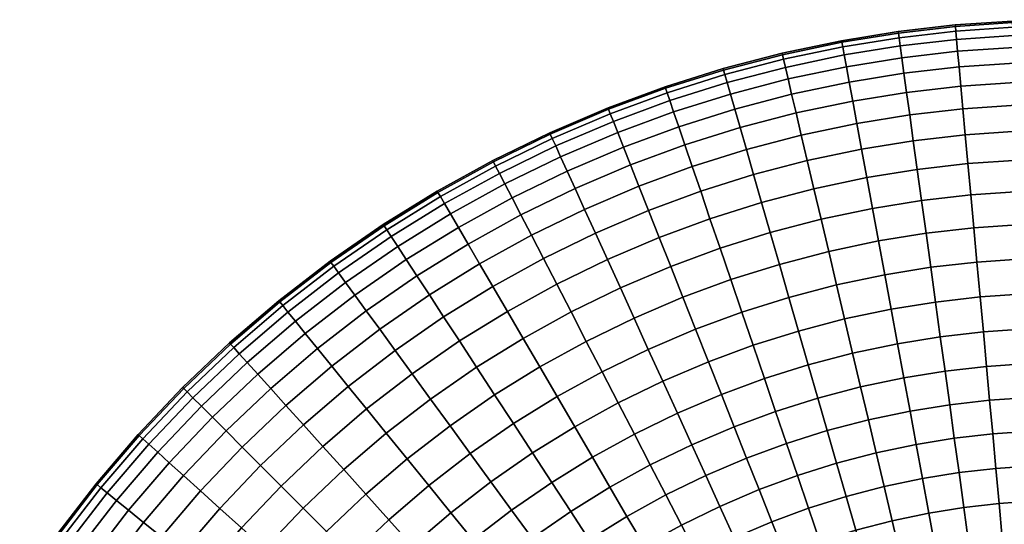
# Model space of a CAD drawing. Extents: x -120 to 2831, y -92 to 75.
# Tile 15 of 256: x -108 to -49, y 45 to 75. Entities that reach past the tile are written whole.
import ezdxf

# ---------------------------------------------------------------- set-up
doc = ezdxf.new("R2010")
doc.units = 0
doc.layers.add('GLASS', color=18, linetype='CONTINUOUS')

msp = doc.modelspace()

# ---------------------------------------------------------------- meshes
at = {"layer": 'GLASS'}
mesh = msp.add_polyface(dxfattribs=at)
corners = [(-49.423, 48.203, 44.624), (-51.622, 47.951, 44.624), (-51.335, 45.874, 44.131), (-49.231, 46.115, 44.131), (-47.308, 50.425, 0.091), (-49.612, 50.267, 0.091), (-49.797, 52.28, 0), (-47.401, 52.445, 0), (-47.214, 48.355, 0.376), (-49.423, 48.203, 0.376), (-47.118, 46.261, 0.869), (-49.231, 46.115, 0.869), (-47.214, 48.355, 44.624), (-47.118, 46.261, 44.131), (-47.308, 50.425, 44.909), (-49.612, 50.267, 44.909), (-47.401, 52.445, 45), (-49.797, 52.28, 45), (-47.493, 54.465, 44.909), (-49.981, 54.294, 44.909), (-47.588, 56.535, 44.624), (-50.171, 56.357, 44.624), (-47.684, 58.63, 44.131), (-50.362, 58.446, 44.131), (-47.78, 60.719, 43.42), (-50.553, 60.528, 43.42), (-47.873, 62.768, 42.486), (-50.741, 62.571, 42.486), (-47.964, 64.744, 41.332), (-50.922, 64.541, 41.332), (-48.049, 66.612, 39.968), (-51.092, 66.403, 39.968), (-48.128, 68.338, 38.41), (-51.25, 68.124, 38.41), (-48.2, 69.895, 36.682), (-51.393, 69.675, 36.682), (-48.262, 71.258, 34.812), (-51.517, 71.034, 34.812), (-48.315, 72.411, 32.834), (-51.623, 72.183, 32.834), (-48.358, 73.343, 30.782), (-51.708, 73.113, 30.782), (-48.39, 74.054, 28.691), (-51.773, 73.821, 28.691), (-48.413, 74.546, 26.594), (-51.818, 74.312, 26.594), (-48.426, 74.831, 24.522), (-51.844, 74.596, 24.522), (-48.43, 74.922, 22.5), (-51.852, 74.686, 22.5), (-48.426, 74.831, 20.478), (-51.844, 74.596, 20.478), (-48.413, 74.546, 18.406), (-51.818, 74.312, 18.406), (-48.39, 74.054, 16.309), (-51.773, 73.821, 16.309), (-48.358, 73.343, 14.218), (-51.708, 73.113, 14.218), (-48.315, 72.411, 12.166), (-51.623, 72.183, 12.166), (-48.262, 71.258, 10.188), (-51.517, 71.034, 10.188), (-48.2, 69.895, 8.318), (-51.393, 69.675, 8.318), (-48.128, 68.338, 6.59), (-51.25, 68.124, 6.59), (-48.049, 66.612, 5.032), (-51.092, 66.403, 5.032), (-47.964, 64.744, 3.668), (-50.922, 64.541, 3.668), (-47.873, 62.768, 2.514), (-50.741, 62.571, 2.514), (-47.78, 60.719, 1.58), (-50.553, 60.528, 1.58), (-47.684, 58.63, 0.869), (-50.362, 58.446, 0.869), (-47.588, 56.535, 0.376), (-50.171, 56.357, 0.376), (-47.493, 54.465, 0.091), (-49.981, 54.294, 0.091), (-47.401, 52.445, 0), (-49.797, 52.28, 0), (-45, 74.909, 24.522), (-45, 75, 22.5), (-45, 74.624, 26.594), (-45, 74.909, 20.478), (-45, 74.624, 18.406)]
mesh.append_faces([[corners[k] for k in face] for face in [(0, 1, 2, 3), (4, 5, 6, 7), (8, 9, 5, 4), (10, 11, 9, 8), (12, 0, 3, 13), (14, 15, 0, 12), (16, 17, 15, 14), (18, 19, 17, 16), (20, 21, 19, 18), (22, 23, 21, 20), (24, 25, 23, 22), (26, 27, 25, 24), (28, 29, 27, 26), (30, 31, 29, 28), (32, 33, 31, 30), (34, 35, 33, 32), (36, 37, 35, 34), (38, 39, 37, 36), (40, 41, 39, 38), (42, 43, 41, 40), (44, 45, 43, 42), (46, 47, 45, 44), (48, 49, 47, 46), (50, 51, 49, 48), (52, 53, 51, 50), (54, 55, 53, 52), (56, 57, 55, 54), (58, 59, 57, 56), (60, 61, 59, 58), (62, 63, 61, 60), (64, 65, 63, 62), (66, 67, 65, 64), (68, 69, 67, 66), (70, 71, 69, 68), (72, 73, 71, 70), (74, 75, 73, 72), (76, 77, 75, 74), (78, 79, 77, 76), (80, 81, 79, 78), (48, 46, 82, 83), (46, 44, 84, 82), (52, 50, 85, 86), (50, 48, 83, 85)]])
mesh = msp.add_polyface(dxfattribs=at)
corners = [(-57.133, 65.569, 39.968), (-60.298, 64.903, 39.968), (-59.869, 63.083, 41.332), (-56.793, 63.73, 41.332), (-56.793, 63.73, 3.668), (-59.869, 63.083, 3.668), (-60.298, 64.903, 5.032), (-57.133, 65.569, 5.032), (-54.122, 66.055, 39.968), (-53.867, 64.203, 41.332), (-54.359, 67.767, 38.41), (-57.448, 67.268, 38.41), (-54.572, 69.31, 36.682), (-57.731, 68.8, 36.682), (-54.759, 70.662, 34.812), (-57.98, 70.142, 34.812), (-54.917, 71.805, 32.834), (-58.19, 71.276, 32.834), (-55.044, 72.73, 30.782), (-58.36, 72.195, 30.782), (-55.142, 73.434, 28.691), (-58.489, 72.894, 28.691), (-55.209, 73.923, 26.594), (-58.579, 73.379, 26.594), (-55.248, 74.205, 24.522), (-58.63, 73.658, 24.522), (-55.26, 74.295, 22.5), (-58.647, 73.748, 22.5), (-55.248, 74.205, 20.478), (-58.63, 73.658, 20.478), (-55.209, 73.923, 18.406), (-58.579, 73.379, 18.406), (-55.142, 73.434, 16.309), (-58.489, 72.894, 16.309), (-55.044, 72.73, 14.218), (-58.36, 72.195, 14.218), (-54.917, 71.805, 12.166), (-58.19, 71.276, 12.166), (-54.759, 70.662, 10.188), (-57.98, 70.142, 10.188), (-54.572, 69.31, 8.318), (-57.731, 68.8, 8.318), (-54.359, 67.767, 6.59), (-57.448, 67.268, 6.59), (-54.122, 66.055, 5.032), (-53.867, 64.203, 3.668), (-51.092, 66.403, 39.968), (-50.922, 64.541, 41.332), (-51.25, 68.124, 38.41), (-51.393, 69.675, 36.682), (-51.517, 71.034, 34.812), (-51.623, 72.183, 32.834), (-51.708, 73.113, 30.782), (-51.773, 73.821, 28.691), (-51.818, 74.312, 26.594), (-51.844, 74.596, 24.522), (-51.852, 74.686, 22.5), (-51.844, 74.596, 20.478), (-51.818, 74.312, 18.406), (-51.773, 73.821, 16.309), (-51.708, 73.113, 14.218), (-51.623, 72.183, 12.166), (-51.517, 71.034, 10.188), (-51.393, 69.675, 8.318), (-51.25, 68.124, 6.59), (-51.092, 66.403, 5.032), (-50.922, 64.541, 3.668), (-50.741, 62.571, 2.514), (-53.596, 62.243, 2.514)]
mesh.append_faces([[corners[k] for k in face] for face in [(0, 1, 2, 3), (4, 5, 6, 7), (8, 0, 3, 9), (10, 11, 0, 8), (12, 13, 11, 10), (14, 15, 13, 12), (16, 17, 15, 14), (18, 19, 17, 16), (20, 21, 19, 18), (22, 23, 21, 20), (24, 25, 23, 22), (26, 27, 25, 24), (28, 29, 27, 26), (30, 31, 29, 28), (32, 33, 31, 30), (34, 35, 33, 32), (36, 37, 35, 34), (38, 39, 37, 36), (40, 41, 39, 38), (42, 43, 41, 40), (44, 7, 43, 42), (45, 4, 7, 44), (46, 8, 9, 47), (48, 10, 8, 46), (49, 12, 10, 48), (50, 14, 12, 49), (51, 16, 14, 50), (52, 18, 16, 51), (53, 20, 18, 52), (54, 22, 20, 53), (55, 24, 22, 54), (56, 26, 24, 55), (57, 28, 26, 56), (58, 30, 28, 57), (59, 32, 30, 58), (60, 34, 32, 59), (61, 36, 34, 60), (62, 38, 36, 61), (63, 40, 38, 62), (64, 42, 40, 63), (65, 44, 42, 64), (66, 45, 44, 65), (67, 68, 45, 66)]])
mesh = msp.add_polyface(dxfattribs=at)
corners = [(-64.334, 67.243, 36.682), (-67.571, 66.227, 36.682), (-67.068, 64.752, 38.41), (-63.903, 65.746, 38.41), (-64.711, 68.555, 34.812), (-68.011, 67.519, 34.812), (-65.03, 69.664, 32.834), (-68.383, 68.611, 32.834), (-65.288, 70.561, 30.782), (-68.685, 69.495, 30.782), (-65.288, 70.561, 14.218), (-68.685, 69.495, 14.218), (-68.914, 70.168, 16.309), (-65.484, 71.245, 16.309), (-65.03, 69.664, 12.166), (-68.383, 68.611, 12.166), (-64.711, 68.555, 10.188), (-68.011, 67.519, 10.188), (-64.334, 67.243, 8.318), (-67.571, 66.227, 8.318), (-63.903, 65.746, 6.59), (-67.068, 64.752, 6.59), (-61.051, 68.102, 36.682), (-60.694, 66.585, 38.41), (-61.364, 69.43, 34.812), (-61.629, 70.553, 32.834), (-61.843, 71.462, 30.782), (-62.007, 72.154, 28.691), (-65.484, 71.245, 28.691), (-62.12, 72.634, 26.594), (-65.621, 71.718, 26.594), (-62.185, 72.911, 24.522), (-65.699, 71.992, 24.522), (-62.206, 73, 22.5), (-65.724, 72.079, 22.5), (-62.185, 72.911, 20.478), (-65.699, 71.992, 20.478), (-62.12, 72.634, 18.406), (-65.621, 71.718, 18.406), (-62.007, 72.154, 16.309), (-61.843, 71.462, 14.218), (-61.629, 70.553, 12.166), (-61.364, 69.43, 10.188), (-61.051, 68.102, 8.318), (-60.694, 66.585, 6.59), (-57.448, 67.268, 38.41), (-60.298, 64.903, 39.968), (-57.133, 65.569, 39.968), (-57.731, 68.8, 36.682), (-57.98, 70.142, 34.812), (-58.19, 71.276, 32.834), (-58.36, 72.195, 30.782), (-58.489, 72.894, 28.691), (-58.579, 73.379, 26.594), (-58.63, 73.658, 24.522), (-58.647, 73.748, 22.5), (-58.63, 73.658, 20.478), (-58.579, 73.379, 18.406), (-58.489, 72.894, 16.309), (-58.36, 72.195, 14.218), (-58.19, 71.276, 12.166), (-57.98, 70.142, 10.188), (-57.731, 68.8, 8.318), (-57.448, 67.268, 6.59), (-57.133, 65.569, 5.032), (-60.298, 64.903, 5.032)]
mesh.append_faces([[corners[k] for k in face] for face in [(0, 1, 2, 3), (4, 5, 1, 0), (6, 7, 5, 4), (8, 9, 7, 6), (10, 11, 12, 13), (14, 15, 11, 10), (16, 17, 15, 14), (18, 19, 17, 16), (20, 21, 19, 18), (22, 0, 3, 23), (24, 4, 0, 22), (25, 6, 4, 24), (26, 8, 6, 25), (27, 28, 8, 26), (29, 30, 28, 27), (31, 32, 30, 29), (33, 34, 32, 31), (35, 36, 34, 33), (37, 38, 36, 35), (39, 13, 38, 37), (40, 10, 13, 39), (41, 14, 10, 40), (42, 16, 14, 41), (43, 18, 16, 42), (44, 20, 18, 43), (45, 23, 46, 47), (48, 22, 23, 45), (49, 24, 22, 48), (50, 25, 24, 49), (51, 26, 25, 50), (52, 27, 26, 51), (53, 29, 27, 52), (54, 31, 29, 53), (55, 33, 31, 54), (56, 35, 33, 55), (57, 37, 35, 56), (58, 39, 37, 57), (59, 40, 39, 58), (60, 41, 40, 59), (61, 42, 41, 60), (62, 43, 42, 61), (63, 44, 43, 62), (64, 65, 44, 63)]])
mesh = msp.add_polyface(dxfattribs=at)
corners = [(-75.438, 66.813, 30.782), (-78.773, 65.191, 30.782), (-78.344, 64.362, 32.834), (-75.051, 65.964, 32.834), (-75.733, 67.461, 28.691), (-79.1, 65.823, 28.691), (-75.937, 67.909, 26.594), (-79.327, 66.26, 26.594), (-76.055, 68.168, 24.522), (-79.458, 66.513, 24.522), (-76.093, 68.251, 22.5), (-79.5, 66.594, 22.5), (-76.055, 68.168, 20.478), (-79.458, 66.513, 20.478), (-75.937, 67.909, 18.406), (-79.327, 66.26, 18.406), (-75.733, 67.461, 16.309), (-79.1, 65.823, 16.309), (-75.438, 66.813, 14.218), (-78.773, 65.191, 14.218), (-75.051, 65.964, 12.166), (-78.344, 64.362, 12.166), (-71.682, 67.397, 32.834), (-74.573, 64.913, 34.812), (-71.257, 66.324, 34.812), (-72.026, 68.265, 30.782), (-72.287, 68.927, 28.691), (-72.469, 69.385, 26.594), (-72.574, 69.649, 24.522), (-72.607, 69.734, 22.5), (-72.574, 69.649, 20.478), (-72.469, 69.385, 18.406), (-72.287, 68.927, 16.309), (-72.026, 68.265, 14.218), (-71.682, 67.397, 12.166), (-71.257, 66.324, 10.188), (-74.573, 64.913, 10.188), (-68.011, 67.519, 34.812), (-70.755, 65.055, 36.682), (-67.571, 66.227, 36.682), (-68.383, 68.611, 32.834), (-68.685, 69.495, 30.782), (-68.914, 70.168, 28.691), (-69.073, 70.635, 26.594), (-69.165, 70.904, 24.522), (-69.194, 70.99, 22.5), (-69.165, 70.904, 20.478), (-69.073, 70.635, 18.406), (-68.914, 70.168, 16.309), (-68.685, 69.495, 14.218), (-68.383, 68.611, 12.166), (-68.011, 67.519, 10.188), (-67.571, 66.227, 8.318), (-70.755, 65.055, 8.318), (-65.484, 71.245, 28.691), (-65.288, 70.561, 30.782), (-65.621, 71.718, 26.594), (-65.699, 71.992, 24.522), (-65.724, 72.079, 22.5), (-65.699, 71.992, 20.478), (-65.621, 71.718, 18.406), (-65.484, 71.245, 16.309)]
mesh.append_faces([[corners[k] for k in face] for face in [(0, 1, 2, 3), (4, 5, 1, 0), (6, 7, 5, 4), (8, 9, 7, 6), (10, 11, 9, 8), (12, 13, 11, 10), (14, 15, 13, 12), (16, 17, 15, 14), (18, 19, 17, 16), (20, 21, 19, 18), (22, 3, 23, 24), (25, 0, 3, 22), (26, 4, 0, 25), (27, 6, 4, 26), (28, 8, 6, 27), (29, 10, 8, 28), (30, 12, 10, 29), (31, 14, 12, 30), (32, 16, 14, 31), (33, 18, 16, 32), (34, 20, 18, 33), (35, 36, 20, 34), (37, 24, 38, 39), (40, 22, 24, 37), (41, 25, 22, 40), (42, 26, 25, 41), (43, 27, 26, 42), (44, 28, 27, 43), (45, 29, 28, 44), (46, 30, 29, 45), (47, 31, 30, 46), (48, 32, 31, 47), (49, 33, 32, 48), (50, 34, 33, 49), (51, 35, 34, 50), (52, 53, 35, 51), (54, 42, 41, 55), (56, 43, 42, 54), (57, 44, 43, 56), (58, 45, 44, 57), (59, 46, 45, 58), (60, 47, 46, 59), (61, 48, 47, 60)]])
mesh = msp.add_polyface(dxfattribs=at)
corners = [(-89.223, 60.574, 22.5), (-92.288, 58.213, 22.5), (-92.231, 58.142, 24.522), (-89.17, 60.501, 24.522), (-89.17, 60.501, 20.478), (-92.231, 58.142, 20.478), (-89.002, 60.271, 18.406), (-92.051, 57.922, 18.406), (-85.176, 61.452, 30.782), (-88.292, 59.299, 30.782), (-87.741, 58.544, 32.834), (-84.665, 60.671, 32.834), (-85.566, 62.048, 28.691), (-88.711, 59.873, 28.691), (-85.835, 62.46, 26.594), (-89.002, 60.271, 26.594), (-85.991, 62.698, 24.522), (-86.041, 62.775, 22.5), (-85.991, 62.698, 20.478), (-85.835, 62.46, 18.406), (-85.566, 62.048, 16.309), (-88.711, 59.873, 16.309), (-85.176, 61.452, 14.218), (-88.292, 59.299, 14.218), (-84.665, 60.671, 12.166), (-87.741, 58.544, 12.166), (-80.969, 61.6, 34.812), (-84.034, 59.705, 34.812), (-83.287, 58.563, 36.682), (-80.281, 60.421, 36.682), (-81.551, 62.596, 32.834), (-82.022, 63.403, 30.782), (-82.381, 64.017, 28.691), (-82.629, 64.442, 26.594), (-82.773, 64.688, 24.522), (-82.819, 64.767, 22.5), (-82.773, 64.688, 20.478), (-82.629, 64.442, 18.406), (-82.381, 64.017, 16.309), (-82.022, 63.403, 14.218), (-81.551, 62.596, 12.166), (-80.969, 61.6, 10.188), (-84.034, 59.705, 10.188), (-80.281, 60.421, 8.318), (-83.287, 58.563, 8.318), (-77.185, 62.126, 36.682), (-79.496, 59.076, 38.41), (-76.468, 60.742, 38.41), (-77.813, 63.337, 34.812), (-78.344, 64.362, 32.834), (-78.773, 65.191, 30.782), (-79.1, 65.823, 28.691), (-79.327, 66.26, 26.594), (-79.458, 66.513, 24.522), (-79.5, 66.594, 22.5), (-79.458, 66.513, 20.478), (-79.327, 66.26, 18.406), (-79.1, 65.823, 16.309), (-78.773, 65.191, 14.218), (-78.344, 64.362, 12.166), (-77.813, 63.337, 10.188), (-77.185, 62.126, 8.318), (-76.468, 60.742, 6.59), (-79.496, 59.076, 6.59)]
mesh.append_faces([[corners[k] for k in face] for face in [(0, 1, 2, 3), (4, 5, 1, 0), (6, 7, 5, 4), (8, 9, 10, 11), (12, 13, 9, 8), (14, 15, 13, 12), (16, 3, 15, 14), (17, 0, 3, 16), (18, 4, 0, 17), (19, 6, 4, 18), (20, 21, 6, 19), (22, 23, 21, 20), (24, 25, 23, 22), (26, 27, 28, 29), (30, 11, 27, 26), (31, 8, 11, 30), (32, 12, 8, 31), (33, 14, 12, 32), (34, 16, 14, 33), (35, 17, 16, 34), (36, 18, 17, 35), (37, 19, 18, 36), (38, 20, 19, 37), (39, 22, 20, 38), (40, 24, 22, 39), (41, 42, 24, 40), (43, 44, 42, 41), (45, 29, 46, 47), (48, 26, 29, 45), (49, 30, 26, 48), (50, 31, 30, 49), (51, 32, 31, 50), (52, 33, 32, 51), (53, 34, 33, 52), (54, 35, 34, 53), (55, 36, 35, 54), (56, 37, 36, 55), (57, 38, 37, 56), (58, 39, 38, 57), (59, 40, 39, 58), (60, 41, 40, 59), (61, 43, 41, 60), (62, 63, 43, 61)]])
mesh = msp.add_polyface(dxfattribs=at)
corners = [(-66.604, 54.57, 44.131), (-69.332, 53.41, 44.131), (-68.463, 51.501, 44.624), (-65.832, 52.621, 44.624), (-66.604, 54.57, 0.869), (-69.332, 53.41, 0.869), (-70.199, 55.313, 1.58), (-67.374, 56.515, 1.58), (-65.832, 52.621, 0.376), (-68.463, 51.501, 0.376), (-63.933, 55.553, 44.131), (-63.257, 53.568, 44.624), (-64.608, 57.533, 43.42), (-67.374, 56.515, 43.42), (-65.27, 59.475, 42.486), (-68.129, 58.422, 42.486), (-65.908, 61.347, 41.332), (-68.857, 60.262, 41.332), (-66.511, 63.117, 39.968), (-69.545, 62, 39.968), (-67.068, 64.752, 38.41), (-70.181, 63.607, 38.41), (-66.511, 63.117, 5.032), (-69.545, 62, 5.032), (-70.181, 63.607, 6.59), (-67.068, 64.752, 6.59), (-65.908, 61.347, 3.668), (-68.857, 60.262, 3.668), (-65.27, 59.475, 2.514), (-68.129, 58.422, 2.514), (-64.608, 57.533, 1.58), (-63.933, 55.553, 0.869), (-63.257, 53.568, 0.376), (-60.638, 54.39, 44.624), (-62.588, 51.607, 44.909), (-60.066, 52.399, 44.909), (-61.218, 56.406, 44.131), (-61.796, 58.415, 43.42), (-62.363, 60.387, 42.486), (-62.909, 62.288, 41.332), (-63.426, 64.085, 39.968), (-63.903, 65.746, 38.41), (-63.426, 64.085, 5.032), (-63.903, 65.746, 6.59), (-62.909, 62.288, 3.668), (-62.363, 60.387, 2.514), (-61.796, 58.415, 1.58), (-61.218, 56.406, 0.869), (-60.638, 54.39, 0.376), (-60.066, 52.399, 0.091), (-62.588, 51.607, 0.091), (-57.983, 55.085, 44.624), (-57.508, 53.067, 44.909), (-58.464, 57.126, 44.131), (-58.944, 59.161, 43.42), (-59.415, 61.158, 42.486), (-59.869, 63.083, 41.332), (-60.298, 64.903, 39.968), (-60.694, 66.585, 38.41), (-60.298, 64.903, 5.032), (-60.694, 66.585, 6.59), (-59.869, 63.083, 3.668), (-59.415, 61.158, 2.514), (-58.944, 59.161, 1.58), (-58.464, 57.126, 0.869), (-57.983, 55.085, 0.376), (-57.508, 53.067, 0.091)]
mesh.append_faces([[corners[k] for k in face] for face in [(0, 1, 2, 3), (4, 5, 6, 7), (8, 9, 5, 4), (10, 0, 3, 11), (12, 13, 0, 10), (14, 15, 13, 12), (16, 17, 15, 14), (18, 19, 17, 16), (20, 21, 19, 18), (22, 23, 24, 25), (26, 27, 23, 22), (28, 29, 27, 26), (30, 7, 29, 28), (31, 4, 7, 30), (32, 8, 4, 31), (33, 11, 34, 35), (36, 10, 11, 33), (37, 12, 10, 36), (38, 14, 12, 37), (39, 16, 14, 38), (40, 18, 16, 39), (41, 20, 18, 40), (42, 22, 25, 43), (44, 26, 22, 42), (45, 28, 26, 44), (46, 30, 28, 45), (47, 31, 30, 46), (48, 32, 31, 47), (49, 50, 32, 48), (51, 33, 35, 52), (53, 36, 33, 51), (54, 37, 36, 53), (55, 38, 37, 54), (56, 39, 38, 55), (57, 40, 39, 56), (58, 41, 40, 57), (59, 42, 43, 60), (61, 44, 42, 59), (62, 45, 44, 61), (63, 46, 45, 62), (64, 47, 46, 63), (65, 48, 47, 64), (66, 49, 48, 65)]])
mesh = msp.add_polyface(dxfattribs=at)
corners = [(-76.684, 54.261, 42.486), (-79.383, 52.592, 42.486), (-78.261, 50.874, 43.42), (-75.649, 52.489, 43.42), (-75.649, 52.489, 1.58), (-78.261, 50.874, 1.58), (-79.383, 52.592, 2.514), (-76.684, 54.261, 2.514), (-72.96, 53.969, 43.42), (-74.595, 50.683, 44.131), (-71.998, 52.113, 44.131), (-73.904, 55.791, 42.486), (-74.813, 57.548, 41.332), (-77.681, 55.969, 41.332), (-75.673, 59.208, 39.968), (-78.624, 57.583, 39.968), (-76.468, 60.742, 38.41), (-79.496, 59.076, 38.41), (-75.673, 59.208, 5.032), (-78.624, 57.583, 5.032), (-79.496, 59.076, 6.59), (-76.468, 60.742, 6.59), (-74.813, 57.548, 3.668), (-77.681, 55.969, 3.668), (-73.904, 55.791, 2.514), (-72.96, 53.969, 1.58), (-71.998, 52.113, 0.869), (-74.595, 50.683, 0.869), (-70.199, 55.313, 43.42), (-69.332, 53.41, 44.131), (-71.049, 57.18, 42.486), (-71.87, 58.98, 41.332), (-72.645, 60.681, 39.968), (-73.361, 62.254, 38.41), (-74.007, 63.672, 36.682), (-77.185, 62.126, 36.682), (-74.573, 64.913, 34.812), (-77.813, 63.337, 34.812), (-75.051, 65.964, 32.834), (-78.344, 64.362, 32.834), (-74.573, 64.913, 10.188), (-77.813, 63.337, 10.188), (-78.344, 64.362, 12.166), (-75.051, 65.964, 12.166), (-74.007, 63.672, 8.318), (-77.185, 62.126, 8.318), (-73.361, 62.254, 6.59), (-72.645, 60.681, 5.032), (-71.87, 58.98, 3.668), (-71.049, 57.18, 2.514), (-70.199, 55.313, 1.58), (-69.332, 53.41, 0.869), (-67.374, 56.515, 43.42), (-66.604, 54.57, 44.131), (-68.129, 58.422, 42.486), (-68.857, 60.262, 41.332), (-69.545, 62, 39.968), (-70.181, 63.607, 38.41), (-70.755, 65.055, 36.682), (-71.257, 66.324, 34.812), (-70.755, 65.055, 8.318), (-71.257, 66.324, 10.188), (-70.181, 63.607, 6.59), (-69.545, 62, 5.032), (-68.857, 60.262, 3.668), (-68.129, 58.422, 2.514), (-67.374, 56.515, 1.58), (-67.571, 66.227, 36.682), (-67.068, 64.752, 38.41), (-67.068, 64.752, 6.59), (-67.571, 66.227, 8.318)]
mesh.append_faces([[corners[k] for k in face] for face in [(0, 1, 2, 3), (4, 5, 6, 7), (8, 3, 9, 10), (11, 0, 3, 8), (12, 13, 0, 11), (14, 15, 13, 12), (16, 17, 15, 14), (18, 19, 20, 21), (22, 23, 19, 18), (24, 7, 23, 22), (25, 4, 7, 24), (26, 27, 4, 25), (28, 8, 10, 29), (30, 11, 8, 28), (31, 12, 11, 30), (32, 14, 12, 31), (33, 16, 14, 32), (34, 35, 16, 33), (36, 37, 35, 34), (38, 39, 37, 36), (40, 41, 42, 43), (44, 45, 41, 40), (46, 21, 45, 44), (47, 18, 21, 46), (48, 22, 18, 47), (49, 24, 22, 48), (50, 25, 24, 49), (51, 26, 25, 50), (52, 28, 29, 53), (54, 30, 28, 52), (55, 31, 30, 54), (56, 32, 31, 55), (57, 33, 32, 56), (58, 34, 33, 57), (59, 36, 34, 58), (60, 44, 40, 61), (62, 46, 44, 60), (63, 47, 46, 62), (64, 48, 47, 63), (65, 49, 48, 64), (66, 50, 49, 65), (67, 58, 57, 68), (69, 62, 60, 70)]])
mesh = msp.add_polyface(dxfattribs=at)
corners = [(-57.508, 53.067, 44.909), (-60.066, 52.399, 44.909), (-59.507, 50.456, 45), (-57.044, 51.1, 45), (-57.044, 51.1, 0), (-59.507, 50.456, 0), (-60.066, 52.399, 0.091), (-57.508, 53.067, 0.091), (-54.185, 49.636, 0.091), (-56.58, 49.132, 0.091), (-57.044, 51.1, 0), (-54.553, 51.624, 0), (-54.553, 51.624, 45), (-56.58, 49.132, 44.909), (-54.185, 49.636, 44.909), (-54.921, 53.612, 44.909), (-55.298, 55.649, 44.624), (-57.983, 55.085, 44.624), (-55.679, 57.711, 44.131), (-58.464, 57.126, 44.131), (-56.06, 59.767, 43.42), (-58.944, 59.161, 43.42), (-56.433, 61.785, 42.486), (-59.415, 61.158, 42.486), (-56.793, 63.73, 41.332), (-59.869, 63.083, 41.332), (-56.433, 61.785, 2.514), (-59.415, 61.158, 2.514), (-59.869, 63.083, 3.668), (-56.793, 63.73, 3.668), (-56.06, 59.767, 1.58), (-58.944, 59.161, 1.58), (-55.679, 57.711, 0.869), (-58.464, 57.126, 0.869), (-55.298, 55.649, 0.376), (-57.983, 55.085, 0.376), (-54.921, 53.612, 0.091), (-54.553, 51.624, 0), (-51.906, 50.004, 0.091), (-52.182, 52.006, 0), (-52.182, 52.006, 45), (-51.906, 50.004, 44.909), (-52.459, 54.009, 44.909), (-52.742, 56.062, 44.624), (-53.029, 58.139, 44.131), (-53.315, 60.211, 43.42), (-53.596, 62.243, 42.486), (-53.867, 64.203, 41.332), (-53.596, 62.243, 2.514), (-53.867, 64.203, 3.668), (-53.315, 60.211, 1.58), (-53.029, 58.139, 0.869), (-52.742, 56.062, 0.376), (-52.459, 54.009, 0.091), (-52.182, 52.006, 0), (-49.612, 50.267, 0.091), (-49.797, 52.28, 0), (-49.797, 52.28, 45), (-49.612, 50.267, 44.909), (-49.981, 54.294, 44.909), (-50.171, 56.357, 44.624), (-50.362, 58.446, 44.131), (-50.553, 60.528, 43.42), (-50.741, 62.571, 42.486), (-50.922, 64.541, 41.332), (-50.553, 60.528, 1.58), (-50.741, 62.571, 2.514), (-50.362, 58.446, 0.869), (-50.171, 56.357, 0.376), (-49.981, 54.294, 0.091), (-49.797, 52.28, 0)]
mesh.append_faces([[corners[k] for k in face] for face in [(0, 1, 2, 3), (4, 5, 6, 7), (8, 9, 10, 11), (12, 3, 13, 14), (15, 0, 3, 12), (16, 17, 0, 15), (18, 19, 17, 16), (20, 21, 19, 18), (22, 23, 21, 20), (24, 25, 23, 22), (26, 27, 28, 29), (30, 31, 27, 26), (32, 33, 31, 30), (34, 35, 33, 32), (36, 7, 35, 34), (37, 4, 7, 36), (38, 8, 11, 39), (40, 12, 14, 41), (42, 15, 12, 40), (43, 16, 15, 42), (44, 18, 16, 43), (45, 20, 18, 44), (46, 22, 20, 45), (47, 24, 22, 46), (48, 26, 29, 49), (50, 30, 26, 48), (51, 32, 30, 50), (52, 34, 32, 51), (53, 36, 34, 52), (54, 37, 36, 53), (55, 38, 39, 56), (57, 40, 41, 58), (59, 42, 40, 57), (60, 43, 42, 59), (61, 44, 43, 60), (62, 45, 44, 61), (63, 46, 45, 62), (64, 47, 46, 63), (65, 50, 48, 66), (67, 51, 50, 65), (68, 52, 51, 67), (69, 53, 52, 68), (70, 54, 53, 69)]])
mesh = msp.add_polyface(dxfattribs=at)
corners = [(-89.115, 54.307, 36.682), (-91.858, 51.96, 36.682), (-90.814, 50.803, 38.41), (-88.133, 53.098, 38.41), (-89.976, 55.366, 34.812), (-92.771, 52.973, 34.812), (-90.703, 56.262, 32.834), (-93.544, 53.83, 32.834), (-89.976, 55.366, 10.188), (-92.771, 52.973, 10.188), (-93.544, 53.83, 12.166), (-90.703, 56.262, 12.166), (-89.115, 54.307, 8.318), (-91.858, 51.96, 8.318), (-88.133, 53.098, 6.59), (-90.814, 50.803, 6.59), (-84.318, 53.856, 39.968), (-87.043, 51.757, 39.968), (-85.865, 50.306, 41.332), (-83.216, 52.346, 41.332), (-85.337, 55.252, 38.41), (-86.256, 56.51, 36.682), (-87.061, 57.612, 34.812), (-87.741, 58.544, 32.834), (-88.292, 59.299, 30.782), (-91.292, 56.987, 30.782), (-88.711, 59.873, 28.691), (-91.741, 57.539, 28.691), (-89.002, 60.271, 26.594), (-92.051, 57.922, 26.594), (-89.17, 60.501, 24.522), (-92.231, 58.142, 24.522), (-88.711, 59.873, 16.309), (-91.741, 57.539, 16.309), (-92.051, 57.922, 18.406), (-89.002, 60.271, 18.406), (-88.292, 59.299, 14.218), (-91.292, 56.987, 14.218), (-87.741, 58.544, 12.166), (-87.061, 57.612, 10.188), (-86.256, 56.51, 8.318), (-85.337, 55.252, 6.59), (-84.318, 53.856, 5.032), (-87.043, 51.757, 5.032), (-83.216, 52.346, 3.668), (-85.865, 50.306, 3.668), (-80.466, 54.248, 41.332), (-82.05, 50.749, 42.486), (-79.383, 52.592, 42.486), (-81.489, 55.812, 39.968), (-82.435, 57.259, 38.41), (-83.287, 58.563, 36.682), (-84.034, 59.705, 34.812), (-84.665, 60.671, 32.834), (-84.034, 59.705, 10.188), (-84.665, 60.671, 12.166), (-83.287, 58.563, 8.318), (-82.435, 57.259, 6.59), (-81.489, 55.812, 5.032), (-80.466, 54.248, 3.668), (-79.383, 52.592, 2.514), (-82.05, 50.749, 2.514), (-77.681, 55.969, 41.332), (-76.684, 54.261, 42.486), (-78.624, 57.583, 39.968), (-79.496, 59.076, 38.41), (-80.281, 60.421, 36.682), (-79.496, 59.076, 6.59), (-80.281, 60.421, 8.318), (-78.624, 57.583, 5.032), (-77.681, 55.969, 3.668), (-76.684, 54.261, 2.514)]
mesh.append_faces([[corners[k] for k in face] for face in [(0, 1, 2, 3), (4, 5, 1, 0), (6, 7, 5, 4), (8, 9, 10, 11), (12, 13, 9, 8), (14, 15, 13, 12), (16, 17, 18, 19), (20, 3, 17, 16), (21, 0, 3, 20), (22, 4, 0, 21), (23, 6, 4, 22), (24, 25, 6, 23), (26, 27, 25, 24), (28, 29, 27, 26), (30, 31, 29, 28), (32, 33, 34, 35), (36, 37, 33, 32), (38, 11, 37, 36), (39, 8, 11, 38), (40, 12, 8, 39), (41, 14, 12, 40), (42, 43, 14, 41), (44, 45, 43, 42), (46, 19, 47, 48), (49, 16, 19, 46), (50, 20, 16, 49), (51, 21, 20, 50), (52, 22, 21, 51), (53, 23, 22, 52), (54, 39, 38, 55), (56, 40, 39, 54), (57, 41, 40, 56), (58, 42, 41, 57), (59, 44, 42, 58), (60, 61, 44, 59), (62, 46, 48, 63), (64, 49, 46, 62), (65, 50, 49, 64), (66, 51, 50, 65), (67, 57, 56, 68), (69, 58, 57, 67), (70, 59, 58, 69), (71, 60, 59, 70)]])
mesh = msp.add_polyface(dxfattribs=at)
corners = [(-100.697, 50.227, 22.5), (-103.213, 47.288, 22.5), (-103.143, 47.231, 24.522), (-100.63, 50.166, 24.522), (-100.63, 50.166, 20.478), (-103.143, 47.231, 20.478), (-100.418, 49.976, 18.406), (-102.922, 47.051, 18.406), (-95.44, 50.44, 34.812), (-97.974, 47.771, 34.812), (-96.96, 46.857, 36.682), (-94.475, 49.475, 36.682), (-96.256, 51.256, 32.834), (-98.831, 48.544, 32.834), (-96.916, 51.916, 30.782), (-99.524, 49.169, 30.782), (-97.419, 52.419, 28.691), (-100.052, 49.646, 28.691), (-97.767, 52.767, 26.594), (-100.418, 49.976, 26.594), (-97.969, 52.969, 24.522), (-98.033, 53.033, 22.5), (-97.969, 52.969, 20.478), (-97.767, 52.767, 18.406), (-97.419, 52.419, 16.309), (-100.052, 49.646, 16.309), (-96.916, 51.916, 14.218), (-99.524, 49.169, 14.218), (-96.256, 51.256, 12.166), (-98.831, 48.544, 12.166), (-95.44, 50.44, 10.188), (-97.974, 47.771, 10.188), (-94.475, 49.475, 8.318), (-96.96, 46.857, 8.318), (-91.858, 51.96, 36.682), (-93.373, 48.373, 38.41), (-90.814, 50.803, 38.41), (-92.771, 52.973, 34.812), (-93.544, 53.83, 32.834), (-94.17, 54.524, 30.782), (-94.646, 55.052, 28.691), (-94.976, 55.418, 26.594), (-95.167, 55.63, 24.522), (-95.227, 55.697, 22.5), (-95.167, 55.63, 20.478), (-94.976, 55.418, 18.406), (-94.646, 55.052, 16.309), (-94.17, 54.524, 14.218), (-93.544, 53.83, 12.166), (-92.771, 52.973, 10.188), (-91.858, 51.96, 8.318), (-90.814, 50.803, 6.59), (-93.373, 48.373, 6.59), (-91.292, 56.987, 30.782), (-90.703, 56.262, 32.834), (-91.741, 57.539, 28.691), (-92.051, 57.922, 26.594), (-92.231, 58.142, 24.522), (-92.288, 58.213, 22.5), (-92.231, 58.142, 20.478), (-92.051, 57.922, 18.406), (-91.741, 57.539, 16.309), (-91.292, 56.987, 14.218), (-90.703, 56.262, 12.166)]
mesh.append_faces([[corners[k] for k in face] for face in [(0, 1, 2, 3), (4, 5, 1, 0), (6, 7, 5, 4), (8, 9, 10, 11), (12, 13, 9, 8), (14, 15, 13, 12), (16, 17, 15, 14), (18, 19, 17, 16), (20, 3, 19, 18), (21, 0, 3, 20), (22, 4, 0, 21), (23, 6, 4, 22), (24, 25, 6, 23), (26, 27, 25, 24), (28, 29, 27, 26), (30, 31, 29, 28), (32, 33, 31, 30), (34, 11, 35, 36), (37, 8, 11, 34), (38, 12, 8, 37), (39, 14, 12, 38), (40, 16, 14, 39), (41, 18, 16, 40), (42, 20, 18, 41), (43, 21, 20, 42), (44, 22, 21, 43), (45, 23, 22, 44), (46, 24, 23, 45), (47, 26, 24, 46), (48, 28, 26, 47), (49, 30, 28, 48), (50, 32, 30, 49), (51, 52, 32, 50), (53, 39, 38, 54), (55, 40, 39, 53), (56, 41, 40, 55), (57, 42, 41, 56), (58, 43, 42, 57), (59, 44, 43, 58), (60, 45, 44, 59), (61, 46, 45, 60), (62, 47, 46, 61), (63, 48, 47, 62)]])
mesh = msp.add_polyface(dxfattribs=at)
corners = [(-67.267, 42.98, 44.624), (-69.409, 41.801, 44.624), (-68.351, 39.99, 44.131), (-66.302, 41.118, 44.131), (-65.927, 45.936, 0.091), (-68.22, 44.82, 0.091), (-69.15, 46.616, 0), (-66.765, 47.776, 0), (-65.068, 44.05, 0.376), (-67.267, 42.98, 0.376), (-64.199, 42.142, 0.869), (-66.302, 41.118, 0.869), (-63.332, 40.239, 1.58), (-65.34, 39.262, 1.58), (-64.199, 42.142, 44.131), (-65.34, 39.262, 43.42), (-63.332, 40.239, 43.42), (-65.068, 44.05, 44.624), (-65.927, 45.936, 44.909), (-68.22, 44.82, 44.909), (-66.765, 47.776, 45), (-69.15, 46.616, 45), (-63.581, 46.934, 0.091), (-64.325, 48.814, 0), (-62.818, 45.007, 0.376), (-62.046, 43.058, 0.869), (-61.276, 41.113, 1.58), (-62.046, 43.058, 44.131), (-61.276, 41.113, 43.42), (-62.818, 45.007, 44.624), (-63.581, 46.934, 44.909), (-64.325, 48.814, 45), (-65.069, 50.694, 44.909), (-67.603, 49.615, 44.909), (-65.832, 52.621, 44.624), (-68.463, 51.501, 44.624), (-65.069, 50.694, 0.091), (-67.603, 49.615, 0.091), (-68.463, 51.501, 0.376), (-65.832, 52.621, 0.376), (-64.325, 48.814, 0), (-66.765, 47.776, 0), (-61.284, 47.78, 0.091), (-61.936, 49.693, 0), (-60.615, 45.818, 0.376), (-59.939, 43.833, 0.869), (-59.264, 41.854, 1.58), (-58.602, 39.912, 2.514), (-60.521, 39.205, 2.514), (-59.264, 41.854, 43.42), (-60.521, 39.205, 42.486), (-58.602, 39.912, 42.486), (-59.939, 43.833, 44.131), (-60.615, 45.818, 44.624), (-61.284, 47.78, 44.909), (-61.936, 49.693, 45), (-62.588, 51.607, 44.909), (-63.257, 53.568, 44.624), (-62.588, 51.607, 0.091), (-63.257, 53.568, 0.376), (-61.936, 49.693, 0), (-58.948, 48.513, 0.091), (-59.507, 50.456, 0), (-58.376, 46.521, 0.376), (-57.796, 44.506, 0.869), (-58.376, 46.521, 44.624), (-57.796, 44.506, 44.131), (-58.948, 48.513, 44.909), (-59.507, 50.456, 45), (-60.066, 52.399, 44.909), (-59.507, 50.456, 0), (-60.066, 52.399, 0.091)]
mesh.append_faces([[corners[k] for k in face] for face in [(0, 1, 2, 3), (4, 5, 6, 7), (8, 9, 5, 4), (10, 11, 9, 8), (12, 13, 11, 10), (14, 3, 15, 16), (17, 0, 3, 14), (18, 19, 0, 17), (20, 21, 19, 18), (22, 4, 7, 23), (24, 8, 4, 22), (25, 10, 8, 24), (26, 12, 10, 25), (27, 14, 16, 28), (29, 17, 14, 27), (30, 18, 17, 29), (31, 20, 18, 30), (32, 33, 20, 31), (34, 35, 33, 32), (36, 37, 38, 39), (40, 41, 37, 36), (42, 22, 23, 43), (44, 24, 22, 42), (45, 25, 24, 44), (46, 26, 25, 45), (47, 48, 26, 46), (49, 28, 50, 51), (52, 27, 28, 49), (53, 29, 27, 52), (54, 30, 29, 53), (55, 31, 30, 54), (56, 32, 31, 55), (57, 34, 32, 56), (58, 36, 39, 59), (60, 40, 36, 58), (61, 42, 43, 62), (63, 44, 42, 61), (64, 45, 44, 63), (65, 53, 52, 66), (67, 54, 53, 65), (68, 55, 54, 67), (69, 56, 55, 68), (70, 60, 58, 71)]])
mesh = msp.add_polyface(dxfattribs=at)
corners = [(-89.43, 44.43, 42.486), (-91.662, 42.08, 42.486), (-90.139, 40.706, 43.42), (-87.98, 42.979, 43.42), (-90.829, 45.829, 41.332), (-93.131, 43.405, 41.332), (-89.43, 44.43, 2.514), (-91.662, 42.08, 2.514), (-93.131, 43.405, 3.668), (-90.829, 45.829, 3.668), (-87.98, 42.979, 1.58), (-90.139, 40.706, 1.58), (-85.706, 45.139, 43.42), (-86.501, 41.501, 44.131), (-84.305, 43.586, 44.131), (-87.08, 46.662, 42.486), (-88.405, 48.131, 41.332), (-89.657, 49.52, 39.968), (-92.151, 47.151, 39.968), (-90.814, 50.803, 38.41), (-93.373, 48.373, 38.41), (-89.657, 49.52, 5.032), (-92.151, 47.151, 5.032), (-93.373, 48.373, 6.59), (-90.814, 50.803, 6.59), (-88.405, 48.131, 3.668), (-87.08, 46.662, 2.514), (-85.706, 45.139, 1.58), (-84.305, 43.586, 0.869), (-86.501, 41.501, 0.869), (-82.901, 42.028, 0.376), (-85.018, 40.018, 0.376), (-80.683, 43.927, 44.624), (-82.901, 42.028, 44.624), (-81.513, 40.489, 44.909), (-79.376, 42.318, 44.909), (-82.005, 45.555, 44.131), (-83.324, 47.178, 43.42), (-84.618, 48.77, 42.486), (-85.865, 50.306, 41.332), (-87.043, 51.757, 39.968), (-88.133, 53.098, 38.41), (-87.043, 51.757, 5.032), (-88.133, 53.098, 6.59), (-85.865, 50.306, 3.668), (-84.618, 48.77, 2.514), (-83.324, 47.178, 1.58), (-82.005, 45.555, 0.869), (-80.683, 43.927, 0.376), (-79.376, 42.318, 0.091), (-81.513, 40.489, 0.091), (-78.37, 45.709, 44.624), (-77.148, 44.035, 44.909), (-79.607, 47.402, 44.131), (-80.84, 49.091, 43.42), (-82.05, 50.749, 42.486), (-83.216, 52.346, 41.332), (-82.05, 50.749, 2.514), (-83.216, 52.346, 3.668), (-80.84, 49.091, 1.58), (-79.607, 47.402, 0.869), (-78.37, 45.709, 0.376), (-77.148, 44.035, 0.091), (-78.261, 50.874, 43.42), (-77.116, 49.124, 44.131), (-79.383, 52.592, 42.486), (-78.261, 50.874, 1.58), (-79.383, 52.592, 2.514), (-77.116, 49.124, 0.869)]
mesh.append_faces([[corners[k] for k in face] for face in [(0, 1, 2, 3), (4, 5, 1, 0), (6, 7, 8, 9), (10, 11, 7, 6), (12, 3, 13, 14), (15, 0, 3, 12), (16, 4, 0, 15), (17, 18, 4, 16), (19, 20, 18, 17), (21, 22, 23, 24), (25, 9, 22, 21), (26, 6, 9, 25), (27, 10, 6, 26), (28, 29, 10, 27), (30, 31, 29, 28), (32, 33, 34, 35), (36, 14, 33, 32), (37, 12, 14, 36), (38, 15, 12, 37), (39, 16, 15, 38), (40, 17, 16, 39), (41, 19, 17, 40), (42, 21, 24, 43), (44, 25, 21, 42), (45, 26, 25, 44), (46, 27, 26, 45), (47, 28, 27, 46), (48, 30, 28, 47), (49, 50, 30, 48), (51, 32, 35, 52), (53, 36, 32, 51), (54, 37, 36, 53), (55, 38, 37, 54), (56, 39, 38, 55), (57, 45, 44, 58), (59, 46, 45, 57), (60, 47, 46, 59), (61, 48, 47, 60), (62, 49, 48, 61), (63, 54, 53, 64), (65, 55, 54, 63), (66, 59, 57, 67), (68, 60, 59, 66)]])
mesh = msp.add_polyface(dxfattribs=at)
corners = [(-74.764, 40.769, 0.091), (-76.827, 39.18, 0.091), (-78.102, 40.749, 0), (-75.956, 42.402, 0), (-75.956, 42.402, 45), (-78.102, 40.749, 45), (-76.827, 39.18, 44.909), (-74.764, 40.769, 44.909), (-77.148, 44.035, 44.909), (-79.376, 42.318, 44.909), (-75.956, 42.402, 0), (-78.102, 40.749, 0), (-79.376, 42.318, 0.091), (-77.148, 44.035, 0.091), (-72.622, 42.25, 0.091), (-73.729, 43.942, 0), (-71.488, 40.515, 0.376), (-73.542, 39.095, 0.376), (-72.622, 42.25, 44.909), (-73.542, 39.095, 44.624), (-71.488, 40.515, 44.624), (-73.729, 43.942, 45), (-74.835, 45.634, 44.909), (-75.969, 47.369, 44.624), (-78.37, 45.709, 44.624), (-77.116, 49.124, 44.131), (-79.607, 47.402, 44.131), (-75.969, 47.369, 0.376), (-78.37, 45.709, 0.376), (-79.607, 47.402, 0.869), (-77.116, 49.124, 0.869), (-74.835, 45.634, 0.091), (-73.729, 43.942, 0), (-70.454, 43.591, 0.091), (-71.473, 45.337, 0), (-69.409, 41.801, 0.376), (-70.454, 43.591, 44.909), (-69.409, 41.801, 44.624), (-71.473, 45.337, 45), (-72.492, 47.083, 44.909), (-73.537, 48.872, 44.624), (-74.595, 50.683, 44.131), (-75.649, 52.489, 43.42), (-78.261, 50.874, 43.42), (-74.595, 50.683, 0.869), (-78.261, 50.874, 1.58), (-75.649, 52.489, 1.58), (-73.537, 48.872, 0.376), (-72.492, 47.083, 0.091), (-71.473, 45.337, 0), (-68.22, 44.82, 0.091), (-69.15, 46.616, 0), (-67.267, 42.98, 0.376), (-66.302, 41.118, 0.869), (-68.351, 39.99, 0.869), (-68.22, 44.82, 44.909), (-67.267, 42.98, 44.624), (-69.15, 46.616, 45), (-70.08, 48.411, 44.909), (-71.033, 50.251, 44.624), (-71.998, 52.113, 44.131), (-71.033, 50.251, 0.376), (-71.998, 52.113, 0.869), (-70.08, 48.411, 0.091), (-69.15, 46.616, 0), (-67.603, 49.615, 44.909), (-66.765, 47.776, 45), (-68.463, 51.501, 44.624), (-69.332, 53.41, 44.131), (-68.463, 51.501, 0.376), (-69.332, 53.41, 0.869), (-67.603, 49.615, 0.091), (-66.765, 47.776, 0)]
mesh.append_faces([[corners[k] for k in face] for face in [(0, 1, 2, 3), (4, 5, 6, 7), (8, 9, 5, 4), (10, 11, 12, 13), (14, 0, 3, 15), (16, 17, 0, 14), (18, 7, 19, 20), (21, 4, 7, 18), (22, 8, 4, 21), (23, 24, 8, 22), (25, 26, 24, 23), (27, 28, 29, 30), (31, 13, 28, 27), (32, 10, 13, 31), (33, 14, 15, 34), (35, 16, 14, 33), (36, 18, 20, 37), (38, 21, 18, 36), (39, 22, 21, 38), (40, 23, 22, 39), (41, 25, 23, 40), (42, 43, 25, 41), (44, 30, 45, 46), (47, 27, 30, 44), (48, 31, 27, 47), (49, 32, 31, 48), (50, 33, 34, 51), (52, 35, 33, 50), (53, 54, 35, 52), (55, 36, 37, 56), (57, 38, 36, 55), (58, 39, 38, 57), (59, 40, 39, 58), (60, 41, 40, 59), (61, 47, 44, 62), (63, 48, 47, 61), (64, 49, 48, 63), (65, 58, 57, 66), (67, 59, 58, 65), (68, 60, 59, 67), (69, 61, 62, 70), (71, 63, 61, 69), (72, 64, 63, 71)]])
mesh = msp.add_polyface(dxfattribs=at)
corners = [(-57.218, 42.496, 1.58), (-59.264, 41.854, 1.58), (-59.939, 43.833, 0.869), (-57.796, 44.506, 0.869), (-56.651, 40.524, 2.514), (-58.602, 39.912, 2.514), (-56.105, 38.623, 3.668), (-57.964, 38.039, 3.668), (-56.651, 40.524, 42.486), (-58.602, 39.912, 42.486), (-57.964, 38.039, 41.332), (-56.105, 38.623, 41.332), (-57.218, 42.496, 43.42), (-59.264, 41.854, 43.42), (-57.796, 44.506, 44.131), (-59.939, 43.833, 44.131), (-56.58, 49.132, 0.091), (-58.948, 48.513, 0.091), (-59.507, 50.456, 0), (-57.044, 51.1, 0), (-56.105, 47.115, 0.376), (-58.376, 46.521, 0.376), (-55.624, 45.074, 0.869), (-55.144, 43.038, 1.58), (-54.673, 41.041, 2.514), (-54.22, 39.116, 3.668), (-54.673, 41.041, 42.486), (-54.22, 39.116, 41.332), (-55.144, 43.038, 43.42), (-55.624, 45.074, 44.131), (-56.105, 47.115, 44.624), (-58.376, 46.521, 44.624), (-56.58, 49.132, 44.909), (-58.948, 48.513, 44.909), (-57.044, 51.1, 45), (-59.507, 50.456, 45), (-53.808, 47.598, 0.376), (-54.185, 49.636, 0.091), (-53.426, 45.536, 0.869), (-53.046, 43.48, 1.58), (-52.672, 41.462, 2.514), (-52.313, 39.517, 3.668), (-52.313, 39.517, 41.332), (-53.791, 37.296, 39.968), (-51.972, 37.679, 39.968), (-52.672, 41.462, 42.486), (-53.046, 43.48, 43.42), (-53.426, 45.536, 44.131), (-53.808, 47.598, 44.624), (-54.185, 49.636, 44.909), (-51.622, 47.951, 0.376), (-51.906, 50.004, 0.091), (-51.335, 45.874, 0.869), (-51.049, 43.802, 1.58), (-50.769, 41.769, 2.514), (-50.498, 39.81, 3.668), (-50.242, 37.958, 5.032), (-51.972, 37.679, 5.032), (-50.498, 39.81, 41.332), (-50.242, 37.958, 39.968), (-50.769, 41.769, 42.486), (-51.049, 43.802, 43.42), (-51.335, 45.874, 44.131), (-51.622, 47.951, 44.624), (-51.906, 50.004, 44.909), (-49.423, 48.203, 0.376), (-49.612, 50.267, 0.091), (-49.612, 50.267, 44.909), (-49.423, 48.203, 44.624)]
mesh.append_faces([[corners[k] for k in face] for face in [(0, 1, 2, 3), (4, 5, 1, 0), (6, 7, 5, 4), (8, 9, 10, 11), (12, 13, 9, 8), (14, 15, 13, 12), (16, 17, 18, 19), (20, 21, 17, 16), (22, 3, 21, 20), (23, 0, 3, 22), (24, 4, 0, 23), (25, 6, 4, 24), (26, 8, 11, 27), (28, 12, 8, 26), (29, 14, 12, 28), (30, 31, 14, 29), (32, 33, 31, 30), (34, 35, 33, 32), (36, 20, 16, 37), (38, 22, 20, 36), (39, 23, 22, 38), (40, 24, 23, 39), (41, 25, 24, 40), (42, 27, 43, 44), (45, 26, 27, 42), (46, 28, 26, 45), (47, 29, 28, 46), (48, 30, 29, 47), (49, 32, 30, 48), (50, 36, 37, 51), (52, 38, 36, 50), (53, 39, 38, 52), (54, 40, 39, 53), (55, 41, 40, 54), (56, 57, 41, 55), (58, 42, 44, 59), (60, 45, 42, 58), (61, 46, 45, 60), (62, 47, 46, 61), (63, 48, 47, 62), (64, 49, 48, 63), (65, 50, 51, 66), (67, 64, 63, 68)]])
mesh = msp.add_polyface(dxfattribs=at)
corners = [(-105.271, 44.002, 26.594), (-107.46, 40.835, 26.594), (-107.048, 40.565, 28.691), (-104.873, 43.711, 28.691), (-105.501, 44.17, 24.522), (-107.698, 40.991, 24.522), (-105.575, 44.223, 22.5), (-107.775, 41.041, 22.5), (-105.501, 44.17, 20.478), (-107.698, 40.991, 20.478), (-105.271, 44.002, 18.406), (-107.46, 40.835, 18.406), (-104.873, 43.711, 16.309), (-107.048, 40.565, 16.309), (-100.367, 44.976, 34.812), (-102.612, 42.061, 34.812), (-101.51, 41.256, 36.682), (-99.307, 44.115, 36.682), (-101.262, 45.703, 32.834), (-103.544, 42.741, 32.834), (-101.987, 46.292, 30.782), (-104.299, 43.292, 30.782), (-102.539, 46.741, 28.691), (-102.922, 47.051, 26.594), (-103.143, 47.231, 24.522), (-103.213, 47.288, 22.5), (-103.143, 47.231, 20.478), (-102.922, 47.051, 18.406), (-102.539, 46.741, 16.309), (-101.987, 46.292, 14.218), (-104.299, 43.292, 14.218), (-101.262, 45.703, 12.166), (-103.544, 42.741, 12.166), (-100.367, 44.976, 10.188), (-102.612, 42.061, 10.188), (-99.307, 44.115, 8.318), (-101.51, 41.256, 8.318), (-94.52, 44.657, 39.968), (-96.757, 42.043, 39.968), (-95.306, 40.865, 41.332), (-93.131, 43.405, 41.332), (-95.803, 45.814, 38.41), (-98.098, 43.133, 38.41), (-96.96, 46.857, 36.682), (-97.974, 47.771, 34.812), (-98.831, 48.544, 32.834), (-99.524, 49.169, 30.782), (-100.052, 49.646, 28.691), (-100.418, 49.976, 26.594), (-100.63, 50.166, 24.522), (-100.052, 49.646, 16.309), (-100.418, 49.976, 18.406), (-99.524, 49.169, 14.218), (-98.831, 48.544, 12.166), (-97.974, 47.771, 10.188), (-96.96, 46.857, 8.318), (-95.803, 45.814, 6.59), (-98.098, 43.133, 6.59), (-94.52, 44.657, 5.032), (-96.757, 42.043, 5.032), (-93.131, 43.405, 3.668), (-95.306, 40.865, 3.668), (-92.151, 47.151, 39.968), (-90.829, 45.829, 41.332), (-93.373, 48.373, 38.41), (-94.475, 49.475, 36.682), (-93.373, 48.373, 6.59), (-94.475, 49.475, 8.318), (-92.151, 47.151, 5.032), (-90.829, 45.829, 3.668)]
mesh.append_faces([[corners[k] for k in face] for face in [(0, 1, 2, 3), (4, 5, 1, 0), (6, 7, 5, 4), (8, 9, 7, 6), (10, 11, 9, 8), (12, 13, 11, 10), (14, 15, 16, 17), (18, 19, 15, 14), (20, 21, 19, 18), (22, 3, 21, 20), (23, 0, 3, 22), (24, 4, 0, 23), (25, 6, 4, 24), (26, 8, 6, 25), (27, 10, 8, 26), (28, 12, 10, 27), (29, 30, 12, 28), (31, 32, 30, 29), (33, 34, 32, 31), (35, 36, 34, 33), (37, 38, 39, 40), (41, 42, 38, 37), (43, 17, 42, 41), (44, 14, 17, 43), (45, 18, 14, 44), (46, 20, 18, 45), (47, 22, 20, 46), (48, 23, 22, 47), (49, 24, 23, 48), (50, 28, 27, 51), (52, 29, 28, 50), (53, 31, 29, 52), (54, 33, 31, 53), (55, 35, 33, 54), (56, 57, 35, 55), (58, 59, 57, 56), (60, 61, 59, 58), (62, 37, 40, 63), (64, 41, 37, 62), (65, 43, 41, 64), (66, 56, 55, 67), (68, 58, 56, 66), (69, 60, 58, 68)]])
mesh = msp.add_polyface(dxfattribs=at)
corners = [(-49.606, 33.351, 10.188), (-51.126, 33.106, 10.188), (-51.374, 34.447, 8.318), (-49.793, 34.703, 8.318), (-49.448, 32.208, 12.166), (-50.916, 31.971, 12.166), (-49.32, 31.283, 14.218), (-50.746, 31.053, 14.218), (-49.448, 32.208, 32.834), (-50.916, 31.971, 32.834), (-50.746, 31.053, 30.782), (-49.32, 31.283, 30.782), (-49.606, 33.351, 34.812), (-51.126, 33.106, 34.812), (-49.793, 34.703, 36.682), (-51.374, 34.447, 36.682), (-49.231, 46.115, 0.869), (-51.335, 45.874, 0.869), (-51.622, 47.951, 0.376), (-49.423, 48.203, 0.376), (-49.04, 44.033, 1.58), (-51.049, 43.802, 1.58), (-48.852, 41.99, 2.514), (-50.769, 41.769, 2.514), (-48.672, 40.02, 3.668), (-50.498, 39.81, 3.668), (-48.501, 38.158, 5.032), (-50.242, 37.958, 5.032), (-48.343, 36.437, 6.59), (-50.006, 36.246, 6.59), (-48.201, 34.886, 8.318), (-48.076, 33.527, 10.188), (-47.971, 32.378, 12.166), (-47.885, 31.448, 14.218), (-47.971, 32.378, 32.834), (-47.885, 31.448, 30.782), (-48.076, 33.527, 34.812), (-48.201, 34.886, 36.682), (-48.343, 36.437, 38.41), (-50.006, 36.246, 38.41), (-48.501, 38.158, 39.968), (-50.242, 37.958, 39.968), (-48.672, 40.02, 41.332), (-50.498, 39.81, 41.332), (-48.852, 41.99, 42.486), (-50.769, 41.769, 42.486), (-49.04, 44.033, 43.42), (-51.049, 43.802, 43.42), (-49.231, 46.115, 44.131), (-51.335, 45.874, 44.131), (-47.022, 44.172, 1.58), (-47.118, 46.261, 0.869), (-46.928, 42.122, 2.514), (-46.838, 40.146, 3.668), (-46.752, 38.278, 5.032), (-46.673, 36.552, 6.59), (-46.602, 34.995, 8.318), (-46.54, 33.632, 10.188), (-46.487, 32.48, 12.166), (-46.444, 31.547, 14.218), (-46.487, 32.48, 32.834), (-46.444, 31.547, 30.782), (-46.54, 33.632, 34.812), (-46.602, 34.995, 36.682), (-46.673, 36.552, 38.41), (-46.752, 38.278, 39.968), (-46.838, 40.146, 41.332), (-46.928, 42.122, 42.486), (-47.022, 44.172, 43.42), (-47.118, 46.261, 44.131)]
mesh.append_faces([[corners[k] for k in face] for face in [(0, 1, 2, 3), (4, 5, 1, 0), (6, 7, 5, 4), (8, 9, 10, 11), (12, 13, 9, 8), (14, 15, 13, 12), (16, 17, 18, 19), (20, 21, 17, 16), (22, 23, 21, 20), (24, 25, 23, 22), (26, 27, 25, 24), (28, 29, 27, 26), (30, 3, 29, 28), (31, 0, 3, 30), (32, 4, 0, 31), (33, 6, 4, 32), (34, 8, 11, 35), (36, 12, 8, 34), (37, 14, 12, 36), (38, 39, 14, 37), (40, 41, 39, 38), (42, 43, 41, 40), (44, 45, 43, 42), (46, 47, 45, 44), (48, 49, 47, 46), (50, 20, 16, 51), (52, 22, 20, 50), (53, 24, 22, 52), (54, 26, 24, 53), (55, 28, 26, 54), (56, 30, 28, 55), (57, 31, 30, 56), (58, 32, 31, 57), (59, 33, 32, 58), (60, 34, 35, 61), (62, 36, 34, 60), (63, 37, 36, 62), (64, 38, 37, 63), (65, 40, 38, 64), (66, 42, 40, 65), (67, 44, 42, 66), (68, 46, 44, 67), (69, 48, 46, 68)]])

doc.saveas('drawing.dxf')
